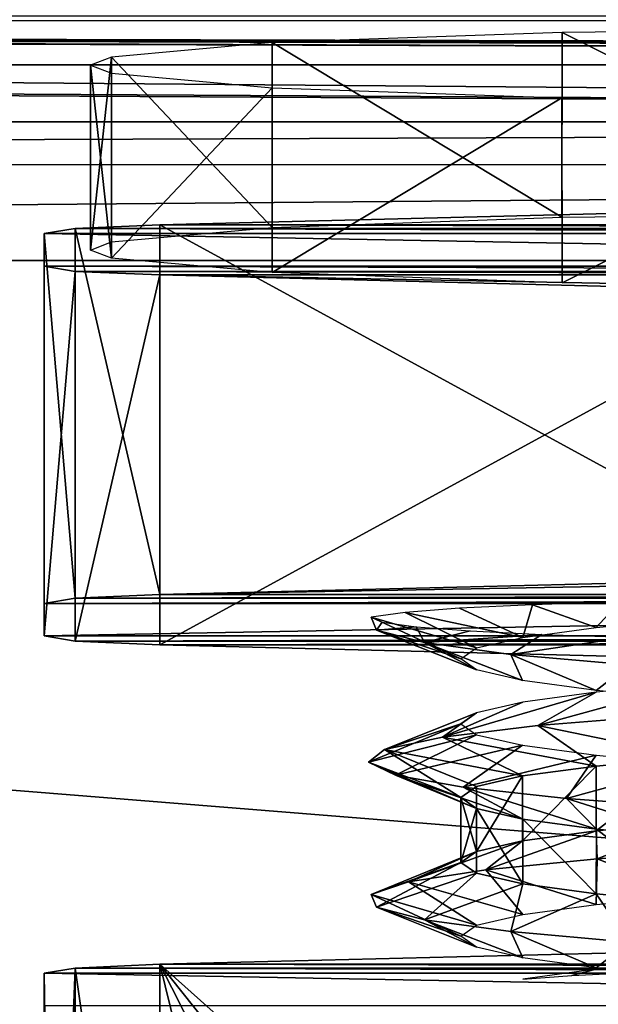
# Model space of a CAD drawing. Header units: millimetres. Extents: x -83 to 83, y -132 to 78.
# Tile 18 of 29: x 10.23 to 16.49, y -88.15 to -77.51. Entities that reach past the tile are written whole.
import ezdxf

# ---------------------------------------------------------------- set-up
doc = ezdxf.new("R2010")
doc.units = ezdxf.units.MM
doc.header["$LTSCALE"] = 52.148148
for name, color, linetype in [('21', 7, 'CONTINUOUS'), ('22', 7, 'CONTINUOUS'), ('278', 7, 'CONTINUOUS'), ('279', 7, 'CONTINUOUS'), ('280', 7, 'CONTINUOUS'), ('282', 7, 'CONTINUOUS'), ('284', 7, 'CONTINUOUS'), ('285', 7, 'CONTINUOUS'), ('286', 7, 'CONTINUOUS'), ('288', 7, 'CONTINUOUS'), ('289', 7, 'CONTINUOUS'), ('297', 7, 'CONTINUOUS'), ('298', 7, 'CONTINUOUS'), ('299', 7, 'CONTINUOUS'), ('300', 7, 'CONTINUOUS'), ('301', 7, 'CONTINUOUS'), ('302', 7, 'CONTINUOUS'), ('61', 7, 'CONTINUOUS'), ('91', 7, 'CONTINUOUS')]:
    doc.layers.add(name, color=color, linetype=linetype)

msp = doc.modelspace()

# ---------------------------------------------------------------- linework, layer by layer
at = {"layer": '21', "linetype": 'CONTINUOUS'}
for points in [[(62.987, -77.873, -8.544), (-70.485, -77.521, -0.478), (61.94, -77.892, -8.97), (62.987, -77.873, -8.544)], [(61.488, -77.937, -10.004), (-70.485, -77.521, -0.478), (61.08, -78.616, -25.565), (61.488, -77.937, -10.004)], [(61.94, -77.892, -8.97), (-70.485, -77.521, -0.478), (61.488, -77.937, -10.004), (61.94, -77.892, -8.97)], [(61.08, -78.616, -25.565), (-70.485, -77.521, -0.478), (-61.94, -77.892, -8.97), (61.08, -78.616, -25.565)], [(70.203, -77.873, -8.544), (-70.485, -77.521, -0.478), (62.987, -77.873, -8.544), (70.203, -77.873, -8.544)], [(70.485, -77.521, -0.478), (-70.485, -77.521, -0.478), (70.203, -77.873, -8.544), (70.485, -77.521, -0.478)], [(-61.488, -77.937, -10.004), (61.08, -78.616, -25.565), (-61.94, -77.892, -8.97), (-61.488, -77.937, -10.004)], [(-61.08, -78.616, -25.565), (61.08, -78.616, -25.565), (-61.488, -77.937, -10.004), (-61.08, -78.616, -25.565)]]:
    msp.add_3dface(points, dxfattribs=at)
at = {"layer": '22', "linetype": 'CONTINUOUS'}
for points in [[(74.25, -78, -29), (-74.47, -77.47, -29), (74.47, -77.47, -29), (74.25, -78, -29)], [(-74.25, -78, -29), (-74.47, -77.47, -29), (74.25, -78, -29), (-74.25, -78, -29)], [(-74.25, -110.996, -29), (-74.25, -78, -29), (74.25, -110.996, -29), (-74.25, -110.996, -29)], [(74.25, -110.996, -29), (-74.25, -78, -29), (74.25, -78, -29), (74.25, -110.996, -29)]]:
    msp.add_3dface(points, dxfattribs=at)
at = {"layer": '278', "linetype": 'CONTINUOUS'}
for points in [[(18.75, -93.977, -0.534), (18.75, -87.545, -0.815), (11.75, -87.721, -4.852), (18.75, -93.977, -0.534)], [(11.75, -94.153, -4.571), (13.428, -94.539, -3.585), (11.75, -87.721, -4.852), (11.75, -94.153, -4.571)], [(17.094, -94.444, -1.471), (18.75, -93.977, -0.534), (11.75, -87.721, -4.852), (17.094, -94.444, -1.471)], [(13.428, -94.539, -3.585), (15.25, -94.627, -2.528), (11.75, -87.721, -4.852), (13.428, -94.539, -3.585)], [(15.25, -94.627, -2.528), (17.094, -94.444, -1.471), (11.75, -87.721, -4.852), (15.25, -94.627, -2.528)]]:
    msp.add_3dface(points, dxfattribs=at)
at = {"layer": '279', "linetype": 'CONTINUOUS'}
for points in [[(10.5, -87.816, -7.015), (10.594, -94.041, -6.065), (10.835, -87.761, -5.766), (10.5, -87.816, -7.015)], [(10.594, -94.041, -6.065), (10.846, -93.959, -5.477), (10.835, -87.761, -5.766), (10.594, -94.041, -6.065)], [(11.75, -94.153, -4.571), (11.75, -87.721, -4.852), (10.835, -87.761, -5.766), (11.75, -94.153, -4.571)], [(10.846, -93.959, -5.477), (11.75, -94.153, -4.571), (10.835, -87.761, -5.766), (10.846, -93.959, -5.477)], [(10.5, -94.248, -6.734), (10.594, -94.041, -6.065), (10.5, -87.816, -7.015), (10.5, -94.248, -6.734)]]:
    msp.add_3dface(points, dxfattribs=at)
at = {"layer": '280', "linetype": 'CONTINUOUS'}
msp.add_3dface([(10.5, -94.248, -6.734), (10.5, -87.816, -7.015), (10.5, -88.168, -15.09), (10.5, -94.248, -6.734)], dxfattribs=at)
at = {"layer": '282', "linetype": 'CONTINUOUS'}
for points in [[(18.75, -87.545, -0.815), (28.25, -87.721, -4.852), (11.75, -87.721, -4.852), (18.75, -87.545, -0.815)], [(29.5, -87.816, -7.015), (10.5, -87.816, -7.015), (10.835, -87.761, -5.766), (29.5, -87.816, -7.015)], [(10.835, -87.761, -5.766), (11.75, -87.721, -4.852), (29.165, -87.761, -5.766), (10.835, -87.761, -5.766)], [(29.5, -87.816, -7.015), (10.835, -87.761, -5.766), (29.165, -87.761, -5.766), (29.5, -87.816, -7.015)], [(11.75, -87.721, -4.852), (28.25, -87.721, -4.852), (29.165, -87.761, -5.766), (11.75, -87.721, -4.852)], [(10.5, -87.816, -7.015), (29.5, -88.168, -15.09), (10.5, -88.168, -15.09), (10.5, -87.816, -7.015)], [(29.5, -87.816, -7.015), (29.5, -88.168, -15.09), (10.5, -87.816, -7.015), (29.5, -87.816, -7.015)]]:
    msp.add_3dface(points, dxfattribs=at)
at = {"layer": '284', "linetype": 'CONTINUOUS'}
for points in [[(17.498, -85.481, -6.829), (16.462, -85.578, -7.622), (16.464, -86.277, -7.59), (17.498, -85.481, -6.829)], [(17.499, -86.18, -6.798), (17.498, -85.481, -6.829), (16.464, -86.277, -7.59), (17.499, -86.18, -6.798)], [(16.462, -85.578, -7.622), (15.669, -85.685, -8.653), (15.669, -86.385, -8.622), (16.462, -85.578, -7.622)], [(16.464, -86.277, -7.59), (16.462, -85.578, -7.622), (15.669, -86.385, -8.622), (16.464, -86.277, -7.59)], [(15.669, -85.685, -8.653), (15.17, -85.8, -9.856), (15.17, -86.5, -9.825), (15.669, -85.685, -8.653)], [(15.669, -86.385, -8.622), (15.669, -85.685, -8.653), (15.17, -86.5, -9.825), (15.669, -86.385, -8.622)], [(15.17, -85.8, -9.856), (15, -85.919, -11.145), (15.17, -86.5, -9.825), (15.17, -85.8, -9.856)], [(15.17, -86.5, -9.825), (15, -85.919, -11.145), (15, -86.619, -11.116), (15.17, -86.5, -9.825)], [(15, -85.919, -11.145), (15.171, -86.038, -12.436), (15, -86.619, -11.116), (15, -85.919, -11.145)], [(15, -86.619, -11.116), (15.171, -86.038, -12.436), (15.171, -86.737, -12.404), (15, -86.619, -11.116)], [(15.171, -86.737, -12.404), (15.171, -86.038, -12.436), (15.67, -86.852, -13.605), (15.171, -86.737, -12.404)], [(15.171, -86.038, -12.436), (15.671, -86.153, -13.637), (15.67, -86.852, -13.605), (15.171, -86.038, -12.436)], [(15.67, -86.852, -13.605), (15.671, -86.153, -13.637), (16.464, -86.96, -14.636), (15.67, -86.852, -13.605)], [(15.671, -86.153, -13.637), (16.466, -86.261, -14.669), (16.464, -86.96, -14.636), (15.671, -86.153, -13.637)], [(16.464, -86.96, -14.636), (16.466, -86.261, -14.669), (17.5, -87.057, -15.428), (16.464, -86.96, -14.636)], [(16.466, -86.261, -14.669), (17.502, -86.358, -15.459), (17.5, -87.057, -15.428), (16.466, -86.261, -14.669)]]:
    msp.add_3dface(points, dxfattribs=at)
at = {"layer": '285', "linetype": 'CONTINUOUS'}
for points in [[(15.774, -83.834, -7.508), (14.988, -83.872, -8.4), (15.67, -84.187, -8.716), (15.774, -83.834, -7.508)], [(16.464, -84.079, -7.685), (15.774, -83.834, -7.508), (15.67, -84.187, -8.716), (16.464, -84.079, -7.685)], [(16.719, -83.803, -6.81), (15.774, -83.834, -7.508), (16.464, -84.079, -7.685), (16.719, -83.803, -6.81)], [(17.499, -83.982, -6.894), (16.719, -83.803, -6.81), (16.464, -84.079, -7.685), (17.499, -83.982, -6.894)], [(14.399, -83.918, -9.445), (14.033, -83.969, -10.601), (15.171, -84.301, -9.917), (14.399, -83.918, -9.445)], [(15.171, -84.301, -9.917), (14.033, -83.969, -10.601), (15, -84.42, -11.206), (15.171, -84.301, -9.917)], [(15, -84.42, -11.206), (14.033, -83.969, -10.601), (14.091, -84.108, -12.265), (15, -84.42, -11.206)], [(14.988, -83.872, -8.4), (14.399, -83.918, -9.445), (15.67, -84.187, -8.716), (14.988, -83.872, -8.4)], [(15.67, -84.187, -8.716), (14.399, -83.918, -9.445), (15.171, -84.301, -9.917), (15.67, -84.187, -8.716)], [(14.607, -84.244, -13.849), (15.17, -84.539, -12.498), (14.091, -84.108, -12.265), (14.607, -84.244, -13.849)], [(15.17, -84.539, -12.498), (15, -84.42, -11.206), (14.091, -84.108, -12.265), (15.17, -84.539, -12.498)], [(15.541, -84.371, -15.23), (15.669, -84.654, -13.7), (14.607, -84.244, -13.849), (15.541, -84.371, -15.23)], [(15.669, -84.654, -13.7), (15.17, -84.539, -12.498), (14.607, -84.244, -13.849), (15.669, -84.654, -13.7)], [(16.464, -84.762, -14.732), (15.669, -84.654, -13.7), (15.541, -84.371, -15.23), (16.464, -84.762, -14.732)], [(16.82, -84.484, -16.299), (16.464, -84.762, -14.732), (15.541, -84.371, -15.23), (16.82, -84.484, -16.299)], [(17.499, -84.859, -15.523), (16.464, -84.762, -14.732), (16.82, -84.484, -16.299), (17.499, -84.859, -15.523)], [(15.832, -85.14, -6.857), (17.498, -85.481, -6.829), (17.183, -85.03, -5.879), (15.832, -85.14, -6.857)], [(14.804, -85.264, -8.169), (16.462, -85.578, -7.622), (15.832, -85.14, -6.857), (14.804, -85.264, -8.169)], [(16.462, -85.578, -7.622), (17.498, -85.481, -6.829), (15.832, -85.14, -6.857), (16.462, -85.578, -7.622)], [(14.178, -85.398, -9.713), (15.669, -85.685, -8.653), (14.804, -85.264, -8.169), (14.178, -85.398, -9.713)], [(15.669, -85.685, -8.653), (16.462, -85.578, -7.622), (14.804, -85.264, -8.169), (15.669, -85.685, -8.653)], [(14.004, -85.537, -11.37), (15, -85.919, -11.145), (14.178, -85.398, -9.713), (14.004, -85.537, -11.37)], [(15, -85.919, -11.145), (15.17, -85.8, -9.856), (14.178, -85.398, -9.713), (15, -85.919, -11.145)], [(15.17, -85.8, -9.856), (15.669, -85.685, -8.653), (14.178, -85.398, -9.713), (15.17, -85.8, -9.856)], [(14.294, -85.675, -13.01), (15.171, -86.038, -12.436), (14.004, -85.537, -11.37), (14.294, -85.675, -13.01)], [(15.171, -86.038, -12.436), (15, -85.919, -11.145), (14.004, -85.537, -11.37), (15.171, -86.038, -12.436)], [(15.026, -85.807, -14.507), (15.671, -86.153, -13.637), (14.294, -85.675, -13.01), (15.026, -85.807, -14.507)], [(15.671, -86.153, -13.637), (15.171, -86.038, -12.436), (14.294, -85.675, -13.01), (15.671, -86.153, -13.637)], [(16.143, -85.928, -15.744), (16.466, -86.261, -14.669), (15.026, -85.807, -14.507), (16.143, -85.928, -15.744)], [(16.466, -86.261, -14.669), (15.671, -86.153, -13.637), (15.026, -85.807, -14.507), (16.466, -86.261, -14.669)], [(17.56, -86.033, -16.625), (17.502, -86.358, -15.459), (16.143, -85.928, -15.744), (17.56, -86.033, -16.625)], [(17.502, -86.358, -15.459), (16.466, -86.261, -14.669), (16.143, -85.928, -15.744), (17.502, -86.358, -15.459)], [(16.473, -86.582, -6.256), (17.499, -86.979, -6.763), (17.948, -86.481, -5.475), (16.473, -86.582, -6.256)], [(15.272, -86.699, -7.412), (16.464, -87.076, -7.555), (16.473, -86.582, -6.256), (15.272, -86.699, -7.412)], [(16.464, -87.076, -7.555), (17.499, -86.979, -6.763), (16.473, -86.582, -6.256), (16.464, -87.076, -7.555)], [(14.437, -86.828, -8.854), (15.67, -87.184, -8.586), (15.272, -86.699, -7.412), (14.437, -86.828, -8.854)], [(15.67, -87.184, -8.586), (16.464, -87.076, -7.555), (15.272, -86.699, -7.412), (15.67, -87.184, -8.586)], [(14.033, -86.966, -10.47), (15.17, -87.299, -9.787), (14.437, -86.828, -8.854), (14.033, -86.966, -10.47)], [(15.17, -87.299, -9.787), (15.67, -87.184, -8.586), (14.437, -86.828, -8.854), (15.17, -87.299, -9.787)], [(15, -87.418, -11.077), (15.17, -87.299, -9.787), (14.033, -86.966, -10.47), (15, -87.418, -11.077)], [(14.091, -87.105, -12.134), (15, -87.418, -11.077), (14.033, -86.966, -10.47), (14.091, -87.105, -12.134)], [(14.607, -87.241, -13.718), (15.17, -87.536, -12.368), (14.091, -87.105, -12.134), (14.607, -87.241, -13.718)], [(15.17, -87.536, -12.368), (15, -87.418, -11.077), (14.091, -87.105, -12.134), (15.17, -87.536, -12.368)], [(15.541, -87.368, -15.099), (15.67, -87.652, -13.57), (14.607, -87.241, -13.718), (15.541, -87.368, -15.099)], [(15.67, -87.652, -13.57), (15.17, -87.536, -12.368), (14.607, -87.241, -13.718), (15.67, -87.652, -13.57)], [(16.82, -87.481, -16.168), (16.465, -87.759, -14.602), (15.541, -87.368, -15.099), (16.82, -87.481, -16.168)], [(16.465, -87.759, -14.602), (15.67, -87.652, -13.57), (15.541, -87.368, -15.099), (16.465, -87.759, -14.602)], [(17.5, -87.856, -15.393), (16.465, -87.759, -14.602), (16.82, -87.481, -16.168), (17.5, -87.856, -15.393)]]:
    msp.add_3dface(points, dxfattribs=at)
at = {"layer": '286', "linetype": 'CONTINUOUS'}
for points in [[(18.75, -83.549, -0.989), (11.75, -83.725, -5.027), (21.25, -83.549, -0.989), (18.75, -83.549, -0.989)], [(21.25, -83.549, -0.989), (11.75, -83.725, -5.027), (28.25, -83.725, -5.027), (21.25, -83.549, -0.989)], [(28.25, -83.725, -5.027), (10.835, -83.765, -5.941), (29.165, -83.765, -5.941), (28.25, -83.725, -5.027)], [(11.75, -83.725, -5.027), (10.835, -83.765, -5.941), (28.25, -83.725, -5.027), (11.75, -83.725, -5.027)], [(10.835, -83.765, -5.941), (10.5, -83.82, -7.19), (29.165, -83.765, -5.941), (10.835, -83.765, -5.941)], [(29.165, -83.765, -5.941), (10.5, -83.82, -7.19), (29.5, -83.82, -7.19), (29.165, -83.765, -5.941)], [(10.5, -83.82, -7.19), (10.5, -84.172, -15.265), (29.5, -83.82, -7.19), (10.5, -83.82, -7.19)], [(29.5, -83.82, -7.19), (10.5, -84.172, -15.265), (29.5, -84.172, -15.265), (29.5, -83.82, -7.19)], [(10.5, -84.172, -15.265), (10.835, -84.227, -16.514), (29.5, -84.172, -15.265), (10.5, -84.172, -15.265)], [(29.5, -84.172, -15.265), (10.835, -84.227, -16.514), (29.165, -84.227, -16.514), (29.5, -84.172, -15.265)], [(10.835, -84.227, -16.514), (11.75, -84.267, -17.428), (29.165, -84.227, -16.514), (10.835, -84.227, -16.514)], [(29.165, -84.227, -16.514), (11.75, -84.267, -17.428), (28.25, -84.267, -17.428), (29.165, -84.227, -16.514)], [(11.75, -84.267, -17.428), (18.75, -84.443, -21.466), (28.25, -84.267, -17.428), (11.75, -84.267, -17.428)]]:
    msp.add_3dface(points, dxfattribs=at)
at = {"layer": '288', "linetype": 'CONTINUOUS'}
for points in [[(18.75, -79.553, -1.164), (28.25, -79.729, -5.201), (11.75, -79.729, -5.201), (18.75, -79.553, -1.164)], [(10.835, -79.769, -6.115), (29.5, -79.823, -7.364), (10.5, -79.823, -7.364), (10.835, -79.769, -6.115)], [(11.75, -79.729, -5.201), (29.165, -79.769, -6.115), (10.835, -79.769, -6.115), (11.75, -79.729, -5.201)], [(29.165, -79.769, -6.115), (29.5, -79.823, -7.364), (10.835, -79.769, -6.115), (29.165, -79.769, -6.115)], [(28.25, -79.729, -5.201), (29.165, -79.769, -6.115), (11.75, -79.729, -5.201), (28.25, -79.729, -5.201)], [(29.5, -79.823, -7.364), (29.5, -80.176, -15.439), (10.5, -79.823, -7.364), (29.5, -79.823, -7.364)], [(10.5, -79.823, -7.364), (29.5, -80.176, -15.439), (10.5, -80.176, -15.439), (10.5, -79.823, -7.364)], [(10.5, -80.176, -15.439), (29.165, -80.231, -16.688), (10.835, -80.231, -16.688), (10.5, -80.176, -15.439)], [(29.5, -80.176, -15.439), (29.165, -80.231, -16.688), (10.5, -80.176, -15.439), (29.5, -80.176, -15.439)], [(10.835, -80.231, -16.688), (28.25, -80.27, -17.602), (11.75, -80.27, -17.602), (10.835, -80.231, -16.688)], [(29.165, -80.231, -16.688), (28.25, -80.27, -17.602), (10.835, -80.231, -16.688), (29.165, -80.231, -16.688)], [(28.25, -80.27, -17.602), (21.25, -80.447, -21.64), (11.75, -80.27, -17.602), (28.25, -80.27, -17.602)], [(21.25, -80.447, -21.64), (18.75, -80.447, -21.64), (11.75, -80.27, -17.602), (21.25, -80.447, -21.64)]]:
    msp.add_3dface(points, dxfattribs=at)
at = {"layer": '289', "linetype": 'CONTINUOUS'}
for points in [[(16.095, -77.648, -3.388), (12.963, -77.757, -5.883), (16.094, -79.646, -3.301), (16.095, -77.648, -3.388)], [(20, -79.607, -2.41), (16.095, -77.648, -3.388), (16.094, -79.646, -3.301), (20, -79.607, -2.41)], [(20, -77.609, -2.498), (16.095, -77.648, -3.388), (20, -79.607, -2.41), (20, -77.609, -2.498)], [(12.963, -77.757, -5.883), (11.226, -77.914, -9.488), (12.963, -79.755, -5.797), (12.963, -77.757, -5.883)], [(16.094, -79.646, -3.301), (12.963, -77.757, -5.883), (12.963, -79.755, -5.797), (16.094, -79.646, -3.301)], [(11.226, -77.914, -9.488), (11, -78.002, -11.49), (11, -80, -11.401), (11.226, -77.914, -9.488)], [(11.226, -79.912, -9.4), (11.226, -77.914, -9.488), (11, -80, -11.401), (11.226, -79.912, -9.4)], [(11, -78.002, -11.49), (11.226, -78.089, -13.491), (11.226, -80.087, -13.403), (11, -78.002, -11.49)], [(11, -80, -11.401), (11, -78.002, -11.49), (11.226, -80.087, -13.403), (11, -80, -11.401)], [(12.963, -79.755, -5.797), (11.226, -77.914, -9.488), (11.226, -79.912, -9.4), (12.963, -79.755, -5.797)], [(11.226, -78.089, -13.491), (12.963, -78.246, -17.094), (11.226, -80.087, -13.403), (11.226, -78.089, -13.491)], [(11.226, -80.087, -13.403), (12.963, -78.246, -17.094), (12.963, -80.244, -17.008), (11.226, -80.087, -13.403)], [(12.963, -78.246, -17.094), (16.094, -78.355, -19.59), (12.963, -80.244, -17.008), (12.963, -78.246, -17.094)], [(12.963, -80.244, -17.008), (16.094, -78.355, -19.59), (16.095, -80.353, -19.503), (12.963, -80.244, -17.008)], [(16.094, -78.355, -19.59), (20, -78.394, -20.48), (16.095, -80.353, -19.503), (16.094, -78.355, -19.59)], [(20, -78.394, -20.48), (20, -80.392, -20.393), (16.095, -80.353, -19.503), (20, -78.394, -20.48)]]:
    msp.add_3dface(points, dxfattribs=at)
at = {"layer": '297', "linetype": 'CONTINUOUS'}
for points in [[(18.75, -83.549, -0.989), (18.75, -79.553, -1.164), (11.75, -79.729, -5.201), (18.75, -83.549, -0.989)], [(11.75, -83.725, -5.027), (18.75, -83.549, -0.989), (11.75, -79.729, -5.201), (11.75, -83.725, -5.027)]]:
    msp.add_3dface(points, dxfattribs=at)
at = {"layer": '298', "linetype": 'CONTINUOUS'}
for points in [[(10.835, -83.765, -5.941), (10.835, -79.769, -6.115), (10.5, -79.823, -7.364), (10.835, -83.765, -5.941)], [(11.75, -83.725, -5.027), (11.75, -79.729, -5.201), (10.835, -79.769, -6.115), (11.75, -83.725, -5.027)], [(10.835, -83.765, -5.941), (11.75, -83.725, -5.027), (10.835, -79.769, -6.115), (10.835, -83.765, -5.941)], [(10.5, -83.82, -7.19), (10.835, -83.765, -5.941), (10.5, -79.823, -7.364), (10.5, -83.82, -7.19)]]:
    msp.add_3dface(points, dxfattribs=at)
at = {"layer": '299', "linetype": 'CONTINUOUS'}
for points in [[(10.5, -83.82, -7.19), (10.5, -79.823, -7.364), (10.5, -80.176, -15.439), (10.5, -83.82, -7.19)], [(10.5, -84.172, -15.265), (10.5, -83.82, -7.19), (10.5, -80.176, -15.439), (10.5, -84.172, -15.265)]]:
    msp.add_3dface(points, dxfattribs=at)
at = {"layer": '300', "linetype": 'CONTINUOUS'}
for points in [[(10.5, -84.172, -15.265), (10.5, -80.176, -15.439), (10.835, -80.231, -16.688), (10.5, -84.172, -15.265)], [(10.835, -84.227, -16.514), (10.5, -84.172, -15.265), (10.835, -80.231, -16.688), (10.835, -84.227, -16.514)], [(10.835, -84.227, -16.514), (10.835, -80.231, -16.688), (11.75, -80.27, -17.602), (10.835, -84.227, -16.514)], [(11.75, -84.267, -17.428), (10.835, -84.227, -16.514), (11.75, -80.27, -17.602), (11.75, -84.267, -17.428)]]:
    msp.add_3dface(points, dxfattribs=at)
at = {"layer": '301', "linetype": 'CONTINUOUS'}
for points in [[(18.75, -80.447, -21.64), (11.75, -84.267, -17.428), (11.75, -80.27, -17.602), (18.75, -80.447, -21.64)], [(18.75, -84.443, -21.466), (11.75, -84.267, -17.428), (18.75, -80.447, -21.64), (18.75, -84.443, -21.466)]]:
    msp.add_3dface(points, dxfattribs=at)
at = {"layer": '302', "linetype": 'CONTINUOUS'}
for points in [[(14.091, -84.108, -12.265), (14.033, -83.969, -10.601), (14.153, -84.022, -11.822), (14.091, -84.108, -12.265)], [(14.518, -84.072, -12.973), (14.091, -84.108, -12.265), (14.153, -84.022, -11.822), (14.518, -84.072, -12.973)], [(14.607, -84.244, -13.849), (14.091, -84.108, -12.265), (14.518, -84.072, -12.973), (14.607, -84.244, -13.849)], [(15.101, -84.117, -14), (14.607, -84.244, -13.849), (14.518, -84.072, -12.973), (15.101, -84.117, -14)], [(15.877, -84.155, -14.872), (14.607, -84.244, -13.849), (15.101, -84.117, -14), (15.877, -84.155, -14.872)], [(15.541, -84.371, -15.23), (14.607, -84.244, -13.849), (15.877, -84.155, -14.872), (15.541, -84.371, -15.23)], [(16.796, -84.184, -15.546), (15.541, -84.371, -15.23), (15.877, -84.155, -14.872), (16.796, -84.184, -15.546)], [(16.82, -84.484, -16.299), (15.541, -84.371, -15.23), (16.796, -84.184, -15.546), (16.82, -84.484, -16.299)], [(16.464, -84.778, -7.654), (15.832, -85.14, -6.857), (17.499, -84.681, -6.864), (16.464, -84.778, -7.654)], [(15.832, -85.14, -6.857), (17.183, -85.03, -5.879), (17.499, -84.681, -6.864), (15.832, -85.14, -6.857)], [(14.804, -85.264, -8.169), (15.832, -85.14, -6.857), (16.464, -84.778, -7.654), (14.804, -85.264, -8.169)], [(15.67, -84.886, -8.686), (14.804, -85.264, -8.169), (16.464, -84.778, -7.654), (15.67, -84.886, -8.686)], [(15.17, -85.001, -9.89), (14.804, -85.264, -8.169), (15.67, -84.886, -8.686), (15.17, -85.001, -9.89)], [(15, -85.12, -11.178), (14.178, -85.398, -9.713), (15.17, -85.001, -9.89), (15, -85.12, -11.178)], [(14.178, -85.398, -9.713), (14.804, -85.264, -8.169), (15.17, -85.001, -9.89), (14.178, -85.398, -9.713)], [(15.17, -85.239, -12.467), (14.004, -85.537, -11.37), (15, -85.12, -11.178), (15.17, -85.239, -12.467)], [(14.004, -85.537, -11.37), (14.178, -85.398, -9.713), (15, -85.12, -11.178), (14.004, -85.537, -11.37)], [(14.294, -85.675, -13.01), (14.004, -85.537, -11.37), (15.17, -85.239, -12.467), (14.294, -85.675, -13.01)], [(15.668, -85.353, -13.667), (14.294, -85.675, -13.01), (15.17, -85.239, -12.467), (15.668, -85.353, -13.667)], [(15.026, -85.807, -14.507), (14.294, -85.675, -13.01), (15.668, -85.353, -13.667), (15.026, -85.807, -14.507)], [(16.463, -85.461, -14.701), (15.026, -85.807, -14.507), (15.668, -85.353, -13.667), (16.463, -85.461, -14.701)], [(16.143, -85.928, -15.744), (15.026, -85.807, -14.507), (16.463, -85.461, -14.701), (16.143, -85.928, -15.744)], [(17.499, -85.558, -15.493), (16.143, -85.928, -15.744), (16.463, -85.461, -14.701), (17.499, -85.558, -15.493)], [(17.56, -86.033, -16.625), (16.143, -85.928, -15.744), (17.499, -85.558, -15.493), (17.56, -86.033, -16.625)], [(17.499, -86.18, -6.798), (16.464, -86.277, -7.59), (16.473, -86.582, -6.256), (17.499, -86.18, -6.798)], [(17.499, -86.18, -6.798), (16.473, -86.582, -6.256), (17.948, -86.481, -5.475), (17.499, -86.18, -6.798)], [(16.464, -86.277, -7.59), (15.669, -86.385, -8.622), (15.272, -86.699, -7.412), (16.464, -86.277, -7.59)], [(16.464, -86.277, -7.59), (15.272, -86.699, -7.412), (16.473, -86.582, -6.256), (16.464, -86.277, -7.59)], [(15.669, -86.385, -8.622), (15.17, -86.5, -9.825), (14.437, -86.828, -8.854), (15.669, -86.385, -8.622)], [(15.669, -86.385, -8.622), (14.437, -86.828, -8.854), (15.272, -86.699, -7.412), (15.669, -86.385, -8.622)], [(15.17, -86.5, -9.825), (15, -86.619, -11.116), (14.033, -86.966, -10.47), (15.17, -86.5, -9.825)], [(15.17, -86.5, -9.825), (14.033, -86.966, -10.47), (14.437, -86.828, -8.854), (15.17, -86.5, -9.825)], [(15, -86.619, -11.116), (14.091, -87.105, -12.134), (14.033, -86.966, -10.47), (15, -86.619, -11.116)], [(15, -86.619, -11.116), (15.171, -86.737, -12.404), (14.091, -87.105, -12.134), (15, -86.619, -11.116)], [(15.171, -86.737, -12.404), (14.607, -87.241, -13.718), (14.091, -87.105, -12.134), (15.171, -86.737, -12.404)], [(15.171, -86.737, -12.404), (15.67, -86.852, -13.605), (14.607, -87.241, -13.718), (15.171, -86.737, -12.404)], [(15.67, -86.852, -13.605), (15.541, -87.368, -15.099), (14.607, -87.241, -13.718), (15.67, -86.852, -13.605)], [(15.67, -86.852, -13.605), (16.464, -86.96, -14.636), (15.541, -87.368, -15.099), (15.67, -86.852, -13.605)], [(16.464, -86.96, -14.636), (16.82, -87.481, -16.168), (15.541, -87.368, -15.099), (16.464, -86.96, -14.636)], [(16.464, -86.96, -14.636), (17.5, -87.057, -15.428), (16.82, -87.481, -16.168), (16.464, -86.96, -14.636)], [(16.465, -87.775, -7.523), (16.942, -87.806, -6.784), (17.5, -87.678, -6.732), (16.465, -87.775, -7.523)], [(15.67, -87.883, -8.555), (16.201, -87.842, -7.614), (16.465, -87.775, -7.523), (15.67, -87.883, -8.555)], [(16.201, -87.842, -7.614), (16.942, -87.806, -6.784), (16.465, -87.775, -7.523), (16.201, -87.842, -7.614)]]:
    msp.add_3dface(points, dxfattribs=at)
at = {"layer": '61', "linetype": 'CONTINUOUS'}
for points in [[(61.08, -78.616, -25.565), (-61.08, -78.616, -25.565), (-61.071, -79.077, -26.583), (61.08, -78.616, -25.565)], [(61.071, -79.078, -26.584), (61.08, -78.616, -25.565), (-61.071, -79.077, -26.583), (61.071, -79.078, -26.584)], [(-61.068, -80.115, -27), (61.071, -79.078, -26.584), (-61.071, -79.077, -26.583), (-61.068, -80.115, -27)], [(61.068, -80.115, -27), (61.071, -79.078, -26.584), (-61.068, -80.115, -27), (61.068, -80.115, -27)]]:
    msp.add_3dface(points, dxfattribs=at)
at = {"layer": '91', "linetype": 'CONTINUOUS'}
for points in [[(61.068, -97.067, -27), (-61.068, -80.115, -27), (61.068, -103.083, -27), (61.068, -97.067, -27)], [(61.068, -103.083, -27), (-61.068, -80.115, -27), (61.506, -104.143, -27), (61.068, -103.083, -27)], [(61.068, -89.933, -27), (-61.068, -80.115, -27), (61.068, -97.067, -27), (61.068, -89.933, -27)], [(-61.068, -80.115, -27), (69.609, -111.039, -27), (61.506, -104.143, -27), (-61.068, -80.115, -27)], [(69.609, -111.039, -27), (-61.068, -80.115, -27), (-61.068, -89.933, -27), (69.609, -111.039, -27)], [(61.068, -80.115, -27), (-61.068, -80.115, -27), (61.068, -89.933, -27), (61.068, -80.115, -27)]]:
    msp.add_3dface(points, dxfattribs=at)

doc.saveas('drawing.dxf')
